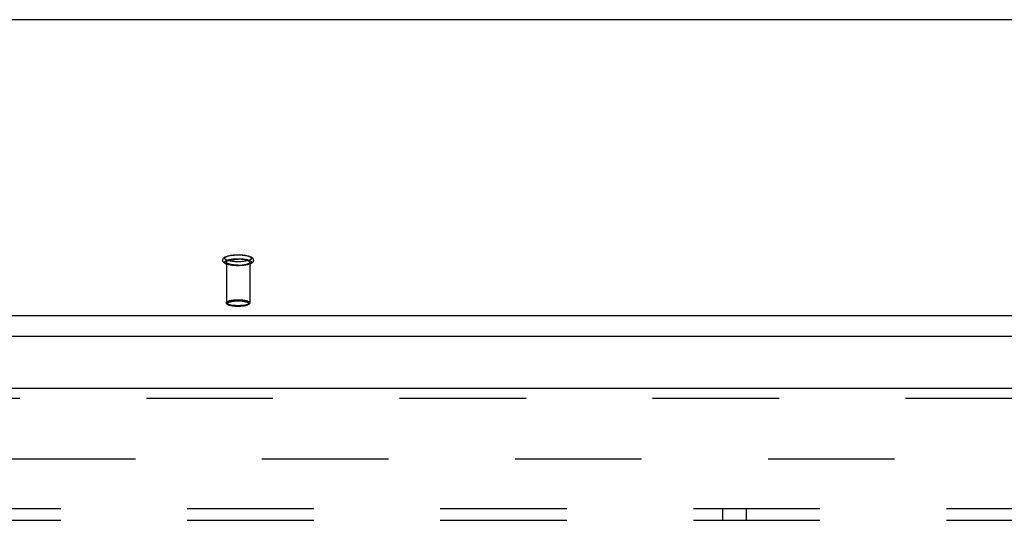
# Model space of a CAD drawing. Header units: inches. Extents: x 0 to 245, y 0 to 158.
# Tile 122 of 159: x 95.64 to 106.12, y 111.55 to 116.88. Entities that reach past the tile are written whole.
import ezdxf

# ---------------------------------------------------------------- set-up
doc = ezdxf.new("R2010")
doc.units = ezdxf.units.IN
doc.header["$LTSCALE"] = 13.466196
doc.header["$MEASUREMENT"] = 0
doc.linetypes.add('HIDDEN', pattern=[0.2, 0.1, -0.1])
doc.layers.get('0').update_dxf_attribs({"linetype": 'CONTINUOUS'})
for name, color, linetype in [('DEFAULT_2', 8, 'HIDDEN'), ('MAIN_OR_RIGHT_DOOR_ASSEMBLY', 7, 'CONTINUOUS'), ('SUBPANEL', 7, 'CONTINUOUS')]:
    doc.layers.add(name, color=color, linetype=linetype)

msp = doc.modelspace()

# ---------------------------------------------------------------- linework, layer by layer
at = {"color": 7, "linetype": 'Continuous'}
for p, q in [((109.995, 116.876), (41.315, 116.876)), ((40.89, 113.727), (109.171, 113.727)), ((40.905, 113.509), (109.155, 113.509))]:
    msp.add_line(p, q, dxfattribs=at)
at = {"layer": 'DEFAULT_2', "color": 8, "linetype": 'HIDDEN'}
for p, q in [((97.844, 114.295), (97.844, 113.863)), ((98.092, 114.295), (98.092, 113.863)), ((76.676, 112.203), (109.155, 112.203))]:
    msp.add_line(p, q, dxfattribs=at)
for points in [[(97.968, 114.257), (97.956, 114.257), (97.945, 114.258), (97.933, 114.258), (97.922, 114.259), (97.911, 114.26), (97.9, 114.262), (97.889, 114.263), (97.879, 114.265), (97.869, 114.267), (97.86, 114.269), (97.851, 114.272), (97.843, 114.275), (97.836, 114.278), (97.83, 114.281), (97.825, 114.284), (97.82, 114.287), (97.816, 114.29), (97.813, 114.294), (97.81, 114.298), (97.808, 114.302), (97.806, 114.306), (97.805, 114.31), (97.804, 114.315), (97.805, 114.319), (97.806, 114.324), (97.807, 114.328), (97.809, 114.332), (97.812, 114.336), (97.815, 114.34), (97.819, 114.344), (97.824, 114.347), (97.829, 114.35), (97.835, 114.353), (97.842, 114.356), (97.851, 114.359), (97.86, 114.362), (97.869, 114.364), (97.879, 114.366), (97.889, 114.368), (97.9, 114.369), (97.911, 114.371), (97.922, 114.372), (97.933, 114.373), (97.945, 114.373), (97.956, 114.374), (97.968, 114.374)], [(97.968, 114.3), (97.957, 114.3), (97.947, 114.3), (97.937, 114.3), (97.926, 114.301), (97.916, 114.302), (97.907, 114.303), (97.897, 114.304), (97.888, 114.306), (97.88, 114.308), (97.871, 114.309), (97.864, 114.311), (97.857, 114.313), (97.851, 114.316), (97.845, 114.318), (97.84, 114.32), (97.836, 114.323), (97.832, 114.325), (97.83, 114.328), (97.828, 114.331), (97.826, 114.334), (97.826, 114.336), (97.826, 114.339), (97.828, 114.342), (97.83, 114.344), (97.832, 114.347), (97.836, 114.35), (97.84, 114.352), (97.845, 114.355), (97.851, 114.357), (97.857, 114.359), (97.864, 114.361), (97.871, 114.363), (97.88, 114.365), (97.888, 114.367), (97.897, 114.368), (97.907, 114.369), (97.916, 114.371), (97.926, 114.371), (97.937, 114.372), (97.947, 114.373), (97.957, 114.373), (97.968, 114.373)], [(97.968, 114.258), (97.957, 114.258), (97.947, 114.258), (97.937, 114.259), (97.926, 114.26), (97.916, 114.261), (97.907, 114.262), (97.897, 114.263), (97.888, 114.264), (97.88, 114.266), (97.871, 114.268), (97.864, 114.27), (97.857, 114.272), (97.851, 114.274), (97.845, 114.276), (97.84, 114.279), (97.836, 114.281), (97.832, 114.284), (97.83, 114.287), (97.828, 114.289), (97.826, 114.292), (97.826, 114.295), (97.826, 114.298), (97.828, 114.3), (97.83, 114.303), (97.832, 114.306), (97.836, 114.308), (97.84, 114.311), (97.845, 114.313), (97.851, 114.315), (97.857, 114.318), (97.864, 114.32), (97.871, 114.322), (97.88, 114.324), (97.888, 114.325), (97.897, 114.327), (97.907, 114.328), (97.916, 114.329), (97.926, 114.33), (97.937, 114.331), (97.947, 114.331), (97.957, 114.331), (97.968, 114.332)], [(97.844, 114.295), (97.844, 114.297), (97.845, 114.3), (97.847, 114.302), (97.85, 114.305), (97.853, 114.307), (97.857, 114.309), (97.862, 114.312), (97.868, 114.314), (97.874, 114.316), (97.88, 114.317), (97.887, 114.319), (97.895, 114.321), (97.903, 114.322), (97.912, 114.323), (97.921, 114.324), (97.93, 114.325), (97.939, 114.326), (97.949, 114.326), (97.958, 114.327), (97.968, 114.327)], [(97.968, 114.374), (97.98, 114.374), (97.991, 114.373), (98.003, 114.373), (98.014, 114.372), (98.025, 114.371), (98.036, 114.369), (98.047, 114.368), (98.057, 114.366), (98.067, 114.364), (98.076, 114.362), (98.085, 114.359), (98.093, 114.356), (98.1, 114.353), (98.106, 114.35), (98.111, 114.347), (98.116, 114.344), (98.12, 114.341), (98.123, 114.337), (98.126, 114.333), (98.128, 114.329), (98.13, 114.325), (98.131, 114.321), (98.131, 114.316), (98.131, 114.312), (98.13, 114.308), (98.129, 114.303), (98.127, 114.299), (98.124, 114.295), (98.121, 114.291), (98.117, 114.288), (98.112, 114.284), (98.107, 114.281), (98.101, 114.278), (98.094, 114.275), (98.085, 114.272), (98.076, 114.269), (98.067, 114.267), (98.057, 114.265), (98.047, 114.263), (98.036, 114.262), (98.025, 114.26), (98.014, 114.259), (98.003, 114.258), (97.991, 114.258), (97.98, 114.257), (97.968, 114.257)], [(97.968, 114.373), (97.979, 114.373), (97.989, 114.373), (97.999, 114.372), (98.01, 114.371), (98.02, 114.371), (98.029, 114.369), (98.039, 114.368), (98.048, 114.367), (98.056, 114.365), (98.064, 114.363), (98.072, 114.361), (98.079, 114.359), (98.085, 114.357), (98.091, 114.355), (98.096, 114.352), (98.1, 114.35), (98.104, 114.347), (98.106, 114.344), (98.108, 114.342), (98.11, 114.339), (98.11, 114.336), (98.11, 114.334), (98.108, 114.331), (98.106, 114.328), (98.104, 114.325), (98.1, 114.323), (98.096, 114.32), (98.091, 114.318), (98.085, 114.316), (98.079, 114.313), (98.072, 114.311), (98.064, 114.309), (98.056, 114.308), (98.048, 114.306), (98.039, 114.304), (98.029, 114.303), (98.02, 114.302), (98.01, 114.301), (97.999, 114.3), (97.989, 114.3), (97.979, 114.3), (97.968, 114.3)], [(97.968, 114.332), (97.979, 114.331), (97.989, 114.331), (97.999, 114.331), (98.01, 114.33), (98.02, 114.329), (98.029, 114.328), (98.039, 114.327), (98.048, 114.325), (98.056, 114.324), (98.064, 114.322), (98.072, 114.32), (98.079, 114.318), (98.085, 114.315), (98.091, 114.313), (98.096, 114.311), (98.1, 114.308), (98.104, 114.306), (98.106, 114.303), (98.108, 114.3), (98.11, 114.298), (98.11, 114.295), (98.11, 114.292), (98.108, 114.289), (98.106, 114.287), (98.104, 114.284), (98.1, 114.281), (98.096, 114.279), (98.091, 114.276), (98.085, 114.274), (98.079, 114.272), (98.072, 114.27), (98.064, 114.268), (98.056, 114.266), (98.048, 114.264), (98.039, 114.263), (98.029, 114.262), (98.02, 114.261), (98.01, 114.26), (97.999, 114.259), (97.989, 114.258), (97.979, 114.258), (97.968, 114.258)], [(98.092, 114.295), (98.092, 114.297), (98.09, 114.3), (98.089, 114.302), (98.086, 114.305), (98.083, 114.307), (98.078, 114.309), (98.074, 114.312), (98.068, 114.314), (98.062, 114.316), (98.056, 114.317), (98.048, 114.319), (98.041, 114.321), (98.033, 114.322), (98.024, 114.323), (98.015, 114.324), (98.006, 114.325), (97.997, 114.326), (97.987, 114.326), (97.978, 114.327), (97.968, 114.327)], [(97.968, 114.263), (97.958, 114.263), (97.949, 114.263), (97.939, 114.264), (97.93, 114.264), (97.921, 114.265), (97.912, 114.266), (97.903, 114.267), (97.895, 114.269), (97.887, 114.27), (97.88, 114.272), (97.874, 114.274), (97.868, 114.276), (97.862, 114.278), (97.857, 114.28), (97.853, 114.282), (97.85, 114.285), (97.847, 114.287), (97.845, 114.29), (97.844, 114.292), (97.844, 114.295)], [(97.968, 114.263), (97.978, 114.263), (97.987, 114.263), (97.997, 114.264), (98.006, 114.264), (98.015, 114.265), (98.024, 114.266), (98.033, 114.267), (98.041, 114.269), (98.048, 114.27), (98.056, 114.272), (98.062, 114.274), (98.068, 114.276), (98.074, 114.278), (98.078, 114.28), (98.083, 114.282), (98.086, 114.285), (98.089, 114.287), (98.09, 114.29), (98.092, 114.292), (98.092, 114.295)], [(97.844, 113.863), (97.844, 113.866), (97.846, 113.868), (97.847, 113.871), (97.85, 113.873), (97.854, 113.875), (97.858, 113.878), (97.863, 113.88), (97.868, 113.882), (97.874, 113.884), (97.881, 113.886), (97.888, 113.888), (97.896, 113.889), (97.905, 113.891), (97.913, 113.892), (97.922, 113.893), (97.931, 113.894), (97.941, 113.894), (97.95, 113.895), (97.959, 113.895), (97.968, 113.895)], [(97.968, 113.831), (97.959, 113.831), (97.95, 113.831), (97.941, 113.832), (97.932, 113.832), (97.922, 113.833), (97.913, 113.834), (97.905, 113.835), (97.896, 113.837), (97.888, 113.838), (97.881, 113.84), (97.874, 113.842), (97.868, 113.844), (97.863, 113.846), (97.858, 113.848), (97.854, 113.851), (97.85, 113.853), (97.847, 113.855), (97.846, 113.858), (97.844, 113.86), (97.844, 113.863)], [(97.968, 113.823), (97.959, 113.824), (97.95, 113.824), (97.941, 113.824), (97.932, 113.825), (97.923, 113.826), (97.915, 113.827), (97.907, 113.828), (97.899, 113.829), (97.892, 113.831), (97.885, 113.833), (97.878, 113.834), (97.872, 113.837), (97.866, 113.839), (97.861, 113.841), (97.857, 113.844), (97.853, 113.846), (97.851, 113.849), (97.848, 113.851), (97.846, 113.854), (97.845, 113.857), (97.844, 113.86), (97.844, 113.863)], [(97.968, 113.824), (97.96, 113.824), (97.951, 113.824), (97.943, 113.825), (97.934, 113.825), (97.926, 113.826), (97.918, 113.827), (97.91, 113.828), (97.902, 113.829), (97.895, 113.831), (97.888, 113.832), (97.882, 113.834), (97.876, 113.836), (97.871, 113.838), (97.867, 113.84), (97.863, 113.842), (97.86, 113.844), (97.857, 113.846), (97.855, 113.849), (97.854, 113.851), (97.854, 113.853), (97.854, 113.856), (97.855, 113.858), (97.857, 113.86), (97.86, 113.863), (97.863, 113.865), (97.867, 113.867), (97.871, 113.869), (97.876, 113.871), (97.882, 113.873), (97.888, 113.874), (97.895, 113.876), (97.902, 113.877), (97.91, 113.879), (97.918, 113.88), (97.926, 113.881), (97.934, 113.882), (97.943, 113.882), (97.951, 113.883), (97.96, 113.883), (97.968, 113.883)], [(97.968, 113.895), (97.977, 113.895), (97.986, 113.895), (97.995, 113.894), (98.004, 113.894), (98.014, 113.893), (98.023, 113.892), (98.031, 113.891), (98.04, 113.889), (98.047, 113.888), (98.055, 113.886), (98.062, 113.884), (98.068, 113.882), (98.073, 113.88), (98.078, 113.878), (98.082, 113.875), (98.086, 113.873), (98.088, 113.871), (98.09, 113.868), (98.092, 113.866), (98.092, 113.863)], [(97.968, 113.883), (97.976, 113.883), (97.984, 113.883), (97.993, 113.882), (98.001, 113.882), (98.01, 113.881), (98.018, 113.88), (98.026, 113.879), (98.034, 113.877), (98.041, 113.876), (98.048, 113.874), (98.054, 113.873), (98.06, 113.871), (98.065, 113.869), (98.069, 113.867), (98.073, 113.865), (98.076, 113.863), (98.079, 113.86), (98.081, 113.858), (98.082, 113.856), (98.082, 113.853), (98.082, 113.851), (98.081, 113.849), (98.079, 113.846), (98.076, 113.844), (98.073, 113.842), (98.069, 113.84), (98.065, 113.838), (98.06, 113.836), (98.054, 113.834), (98.048, 113.832), (98.041, 113.831), (98.034, 113.829), (98.026, 113.828), (98.018, 113.827), (98.01, 113.826), (98.002, 113.825), (97.993, 113.825), (97.984, 113.824), (97.976, 113.824), (97.968, 113.824)], [(98.092, 113.863), (98.092, 113.86), (98.09, 113.858), (98.088, 113.855), (98.086, 113.853), (98.082, 113.851), (98.078, 113.848), (98.073, 113.846), (98.068, 113.844), (98.062, 113.842), (98.055, 113.84), (98.048, 113.838), (98.04, 113.837), (98.031, 113.835), (98.023, 113.834), (98.014, 113.833), (98.004, 113.832), (97.995, 113.832), (97.986, 113.831), (97.977, 113.831), (97.968, 113.831)], [(98.092, 113.863), (98.092, 113.86), (98.091, 113.857), (98.09, 113.854), (98.088, 113.851), (98.085, 113.848), (98.082, 113.846), (98.079, 113.843), (98.075, 113.841), (98.07, 113.839), (98.064, 113.836), (98.058, 113.834), (98.051, 113.832), (98.044, 113.831), (98.037, 113.829), (98.029, 113.828), (98.021, 113.827), (98.012, 113.826), (98.004, 113.825), (97.995, 113.824), (97.986, 113.824), (97.977, 113.824), (97.968, 113.823)]]:
    msp.add_lwpolyline(points, dxfattribs=at)
at = {"layer": 'MAIN_OR_RIGHT_DOOR_ASSEMBLY', "color": 3, "linetype": 'Continuous'}
msp.add_line((75.447, 112.953), (109.926, 112.953), dxfattribs=at)
at = {"layer": 'MAIN_OR_RIGHT_DOOR_ASSEMBLY', "color": 8, "linetype": 'HIDDEN'}
msp.add_line((75.447, 112.849), (109.926, 112.849), dxfattribs=at)
at = {"layer": 'SUBPANEL', "color": 8, "linetype": 'HIDDEN'}
for p, q in [((43.562, 111.672), (107.499, 111.672)), ((103.124, 111.672), (103.124, 111.547)), ((103.374, 111.672), (103.374, 111.547)), ((43.562, 111.547), (107.499, 111.547))]:
    msp.add_line(p, q, dxfattribs=at)

doc.saveas('drawing.dxf')
